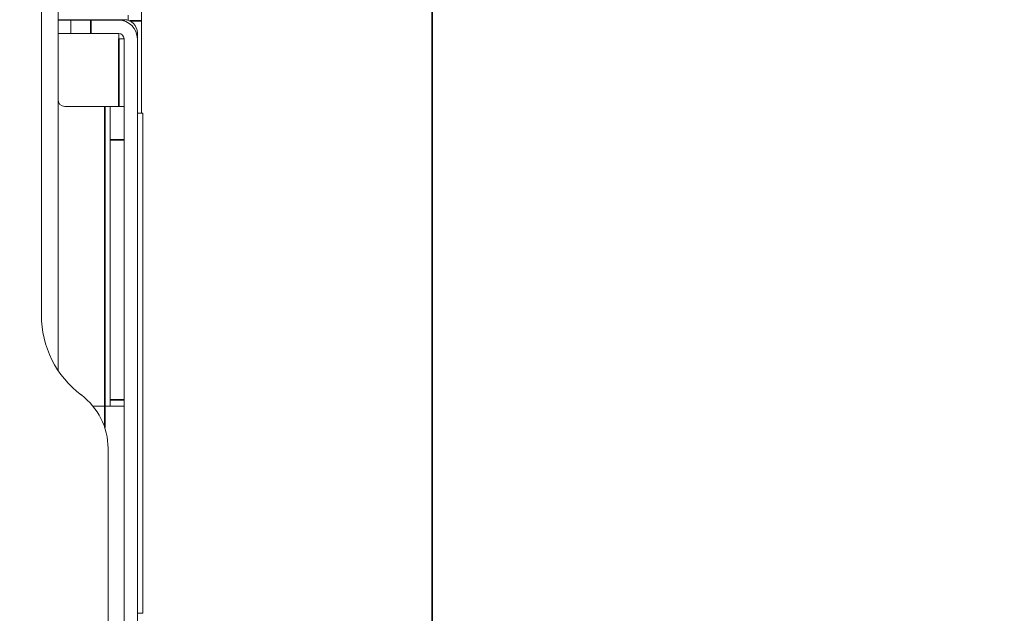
# Model space of a CAD drawing. Header units: millimetres. Extents: x 4 to 1188, y 1 to 840.
# Tile 91 of 210: x 201 to 222, y 706 to 718. Entities that reach past the tile are written whole.
import ezdxf

# ---------------------------------------------------------------- set-up
doc = ezdxf.new("R2010")
doc.units = ezdxf.units.MM
doc.layers.add('1', color=7, linetype='Continuous')
doc.styles.add('Arial Unicode MS', font='Arial Unicode MS')
doc.dimstyles.get("Standard").update_dxf_attribs({"dimtxt": 0.18, "dimasz": 0.18, "dimexe": 0.18, "dimexo": 0.0625, "dimgap": 0.09, "dimtad": 0, "dimtih": 1, "dimtoh": 1, "dimdec": 4, "dimzin": 0, "dimdsep": 46, "dimtxsty": 'Standard', "dimcen": 0.09, "dimadec": 0, "dimazin": 0, "dimtfac": 1, "dimtdec": 4, "dimtofl": 0, "dimtmove": 0, "dimatfit": 3, "dimfxl": 0, "dimtolj": 1, "dimtzin": 0, "dimarcsym": 0})

# ---------------------------------------------------------------- blocks, each defined once
blk = doc.blocks.new('_U16')
at = {"layer": '1', "color": 18, "lineweight": 35}
for p, q in [((192.374, 762.337), (192.374, 821.201)), ((407.917, 645.108), (407.917, 821.201)), ((192.374, 819.201), (407.917, 819.201))]:
    blk.add_line(p, q, dxfattribs=at)
at = {"layer": '1', "color": 18, "lineweight": 70}
for points in [[(192.374, 819.201), (195.874, 819.977), (195.874, 818.425)], [(407.917, 819.201), (404.417, 818.425), (404.417, 819.977)]]:
    blk.add_solid(points, dxfattribs=at)
at = {"layer": '1', "color": 18, "linetype": 'Continuous', "lineweight": 13, "insert": (289.628, 821.761), "char_height": 5, "attachment_point": 7, "line_spacing_factor": 1.047437, "style": 'Arial Unicode MS'}
blk.add_mtext('\\fArial Unicode MS|b0|i0;\\W1.0000;{\\H1.21x;(}1509{\\H1.21x;)}', dxfattribs=at)

msp = doc.modelspace()

# ---------------------------------------------------------------- linework, layer by layer
at = {"layer": '1', "color": 18, "linetype": 'Continuous', "lineweight": 35}
msp.add_line((210.0315, 685.5941), (210.0315, 810.0084), dxfattribs=at)
at = {"layer": '1', "color": 154, "linetype": 'Continuous', "lineweight": 13}
for p, q in [((202.0172, 719.1941), (202.0172, 710.824)), ((201.6601, 718.7941), (201.6601, 712.0084)), ((203.5172, 718.437), (203.5172, 718.3238)), ((203.803, 718.5241), (203.803, 718.3099)), ((202.0173, 718.337), (203.4315, 718.337)), ((202.0173, 718.3271), (202.2887, 718.3271)), ((202.2887, 718.0414), (202.2887, 718.3271)), ((202.2887, 718.3271), (202.7172, 718.3271)), ((203.3172, 718.3271), (202.7172, 718.3271)), ((203.4315, 718.337), (203.4315, 718.3104)), ((203.803, 718.3099), (203.803, 716.3299)), ((202.2887, 718.0414), (202.0173, 718.0414)), ((202.2887, 718.0414), (202.7172, 718.0414)), ((203.3172, 718.0414), (202.7172, 718.0414)), ((203.3172, 717.9271), (203.3172, 718.0414)), ((203.7172, 718.0513), (203.7172, 717.9271)), ((203.4315, 717.9271), (203.3172, 717.9271)), ((203.4315, 705.2254), (203.4315, 717.9271)), ((203.7172, 705.0926), (203.7172, 717.9271)), ((202.1601, 716.4799), (203.0172, 716.4799)), ((203.1315, 716.4799), (203.0172, 716.4799)), ((203.1315, 716.4799), (203.4315, 716.4799)), ((203.1315, 715.7656), (203.1315, 716.4799)), ((203.7172, 716.3302), (203.8315, 716.3302)), ((203.8315, 705.6159), (203.8315, 716.3302)), ((203.1315, 715.7656), (203.1315, 710.1941)), ((203.1315, 710.0513), (203.1315, 710.1941)), ((202.7695, 710.0513), (203.0172, 710.0513)), ((203.0172, 710.0513), (203.4315, 710.0513)), ((203.0887, 709.1513), (203.0887, 670.5799)), ((203.8315, 705.6159), (203.7172, 705.6159))]:
    msp.add_line(p, q, dxfattribs=at)
at = {"layer": '1', "color": 154, "linetype": 'Continuous', "lineweight": 35}
for p, q in [((202.7172, 718.3271), (202.7172, 718.0414)), ((203.5531, 718.3099), (203.803, 718.3099)), ((203.3172, 717.9271), (203.3172, 716.4797)), ((203.0172, 716.4799), (203.0172, 710.0513)), ((203.4315, 715.7656), (203.1315, 715.7656)), ((203.1315, 710.1941), (203.4315, 710.1941)), ((203.0172, 710.0513), (203.0172, 709.5971))]:
    msp.add_line(p, q, dxfattribs=at)
at = {"layer": '1', "color": 154, "linetype": 'Continuous', "lineweight": 13}
for centre, radius, start, end in [((203.3172, 717.9271), 0.4, 0, 90), ((203.4315, 718.0513), 0.2857, 360, 90), ((203.3172, 717.9271), 0.1143, 0, 90), ((202.1601, 716.6227), 0.1429, 180, 270), ((203.803, 712.0084), 2.1429, 180, 233.1301), ((201.6601, 709.1513), 1.4286, 0, 53.1301)]:
    msp.add_arc(centre, radius, start, end, dxfattribs=at)

# ---------------------------------------------------------------- dimensions: what is measured, and where the dimension line sits
at = {"layer": '1', "color": 18, "linetype": 'Continuous', "lineweight": 13}
dim = msp.add_linear_dim(base=(407.9172, 819.2011), p1=(192.3744, 761.337), p2=(407.9172, 644.1084), dimstyle='Standard', override={"dimtxt": 5, "dimasz": 3.5, "dimexe": 2, "dimexo": 1, "dimgap": 2.5, "dimtad": 1, "dimtih": 1, "dimtoh": 0, "dimdec": 0, "dimlfac": 7, "dimzin": 8, "dimdsep": 44, "dimlunit": 2, "dimpost": '(<>)', "dimtxsty": 'Arial Unicode MS', "dimsah": 1, "dimse1": 0, "dimse2": 0, "dimsd1": 0, "dimsd2": 0, "dimclrd": 18, "dimclre": 18, "dimclrt": 18, "dimtm": -0.1, "dimtfac": 0.4, "dimtdec": 2, "dimtofl": 1, "dimtmove": 0, "dimtzin": 8, "dimlwd": 35, "dimlwe": 35}, dxfattribs=at)
dim.commit()
dim.dimension.update_dxf_attribs({"geometry": '_U16', "text_midpoint": (300.1458, 819.2011), "dimtype": 160})

doc.saveas('drawing.dxf')
